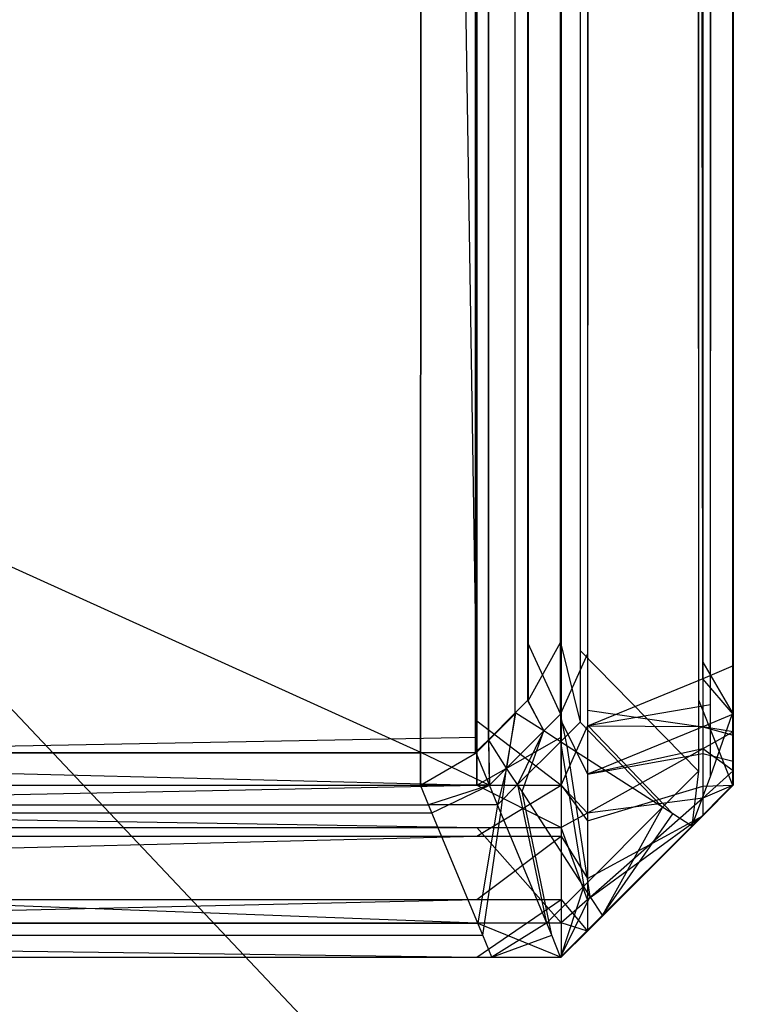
# Model space of a CAD drawing. Extents: x 0 to 1.6, y -0.5 to 0.
# Tile 154 of 186: x 1.59593 to 1.59804, y -0.49814 to -0.49527. Entities that reach past the tile are written whole.
import ezdxf

# ---------------------------------------------------------------- set-up
doc = ezdxf.new("R2010")
doc.units = 0
for name, color, linetype in [('L0_ABDECKPL_0___REPLACEMTFOREMP', 7, 'CONTINUOUS'), ('L13_KORPUS1_2___REPLACEMTFOREMP', 7, 'CONTINUOUS'), ('L15_KORPUS1_0___REPLACEMTFOREMP', 7, 'CONTINUOUS')]:
    doc.layers.add(name, color=color, linetype=linetype)

msp = doc.modelspace()

# ---------------------------------------------------------------- linework, layer by layer
at = {"layer": 'L0_ABDECKPL_0___REPLACEMTFOREMP', "color": 39}
for points, invisible_edges in [([(1.128221, -0.00187, 0.591241), (1.598384, -0.499908, 0.591241), (1.124135, -0.499908, 0.591241), (1.128221, -0.00187, 0.591241)], 13), ([(1.128221, -0.499911, 0.603241), (1.598335, -0.001867, 0.603241), (1.128221, -0.001867, 0.603241), (1.128221, -0.499911, 0.603241)], 13), ([(1.598335, -0.001867, 0.603241), (1.128221, -0.499911, 0.603241), (1.598384, -0.499911, 0.603241), (1.598335, -0.001867, 0.603241)], 10), ([(1.598384, -0.499908, 0.591241), (1.128221, -0.00187, 0.591241), (1.598335, -0.00187, 0.591241), (1.598384, -0.499908, 0.591241)], 10)]:
    msp.add_3dface(points, dxfattribs=dict(at, invisible_edges=invisible_edges))
at = {"layer": 'L13_KORPUS1_2___REPLACEMTFOREMP', "color": 8}
for points, invisible_edges in [([(1.597254, -0.019241, 0.007121), (1.589885, -0.49736, 0.007121), (1.589885, -0.022843, 0.007121), (1.597254, -0.019241, 0.007121)], 13), ([(1.589885, -0.49736, 0.007121), (1.597254, -0.019241, 0.007121), (1.597254, -0.49736, 0.007121), (1.589885, -0.49736, 0.007121)], 14), ([(1.5975, -0.019241, 0.007121), (1.597254, -0.49736, 0.007121), (1.597254, -0.019241, 0.007121), (1.5975, -0.019241, 0.007121)], 13), ([(1.597254, -0.49736, 0.007121), (1.5975, -0.019241, 0.007121), (1.5975, -0.49736, 0.007121), (1.597254, -0.49736, 0.007121)], 14), ([(1.597576, -0.019272, 0.007197), (1.5975, -0.49736, 0.007121), (1.5975, -0.019241, 0.007121), (1.597576, -0.019272, 0.007197)], 13), ([(1.589885, -0.022897, 0.590624), (1.597254, -0.497312, 0.590624), (1.597254, -0.019295, 0.590624), (1.589885, -0.022897, 0.590624)], 14), ([(1.5975, -0.497312, 0.590624), (1.597254, -0.019295, 0.590624), (1.597254, -0.497312, 0.590624), (1.5975, -0.497312, 0.590624)], 13), ([(1.597254, -0.019295, 0.590624), (1.5975, -0.497312, 0.590624), (1.5975, -0.019295, 0.590624), (1.597254, -0.019295, 0.590624)], 14), ([(1.5975, -0.49736, 0.007121), (1.597576, -0.019272, 0.007197), (1.597576, -0.497328, 0.007197), (1.5975, -0.49736, 0.007121)], 14), ([(1.597576, -0.497281, 0.590548), (1.5975, -0.019295, 0.590624), (1.5975, -0.497312, 0.590624), (1.597576, -0.497281, 0.590548)], 13), ([(1.5975, -0.019295, 0.590624), (1.597576, -0.497281, 0.590548), (1.597576, -0.019326, 0.590548), (1.5975, -0.019295, 0.590624)], 14), ([(1.597576, -0.019272, 0.007197), (1.597911, -0.49719, 0.007532), (1.597576, -0.497328, 0.007197), (1.597576, -0.019272, 0.007197)], 13), ([(1.597911, -0.49719, 0.007532), (1.597576, -0.019272, 0.007197), (1.597911, -0.01941, 0.007532), (1.597911, -0.49719, 0.007532)], 14), ([(1.597911, -0.497142, 0.590213), (1.597576, -0.019326, 0.590548), (1.597576, -0.497281, 0.590548), (1.597911, -0.497142, 0.590213)], 13), ([(1.597576, -0.019326, 0.590548), (1.597911, -0.497142, 0.590213), (1.597911, -0.019465, 0.590213), (1.597576, -0.019326, 0.590548)], 14), ([(1.597911, -0.01941, 0.007532), (1.598, -0.497153, 0.007621), (1.597911, -0.49719, 0.007532), (1.597911, -0.01941, 0.007532)], 13), ([(1.598, -0.497153, 0.007621), (1.597911, -0.01941, 0.007532), (1.598, -0.019447, 0.007621), (1.598, -0.497153, 0.007621)], 14), ([(1.598, -0.497105, 0.590124), (1.597911, -0.019465, 0.590213), (1.597911, -0.497142, 0.590213), (1.598, -0.497105, 0.590124)], 13), ([(1.597911, -0.019465, 0.590213), (1.598, -0.497105, 0.590124), (1.598, -0.019502, 0.590124), (1.597911, -0.019465, 0.590213)], 14), ([(1.598, -0.497153, 0.007621), (1.598, -0.019447, 0.007743), (1.598, -0.497153, 0.007743), (1.598, -0.497153, 0.007621)], 13), ([(1.598, -0.019447, 0.007743), (1.598, -0.497153, 0.007621), (1.598, -0.019447, 0.007621), (1.598, -0.019447, 0.007743)], 14), ([(1.598, -0.497105, 0.590002), (1.598, -0.497153, 0.007743), (1.598, -0.019447, 0.007743), (1.598, -0.497105, 0.590002)], 13), ([(1.598, -0.497105, 0.590002), (1.598, -0.019447, 0.007743), (1.598, -0.019502, 0.590002), (1.598, -0.497105, 0.590002)], 10), ([(1.598, -0.497105, 0.590002), (1.598, -0.019502, 0.590124), (1.598, -0.497105, 0.590124), (1.598, -0.497105, 0.590002)], 13), ([(1.598, -0.019502, 0.590124), (1.598, -0.497105, 0.590002), (1.598, -0.019502, 0.590002), (1.598, -0.019502, 0.590124)], 14), ([(1.597254, -0.497312, 0.590624), (1.589885, -0.022897, 0.590624), (1.589885, -0.497312, 0.590624), (1.597254, -0.497312, 0.590624)], 13), ([(1.597911, -0.497142, 0.590213), (1.598, -0.497293, 0.590124), (1.598, -0.497105, 0.590124), (1.597911, -0.497142, 0.590213)], 14), ([(1.598, -0.497242, 0.590002), (1.598, -0.497105, 0.590124), (1.598, -0.497293, 0.590124), (1.598, -0.497242, 0.590002)], 13), ([(1.598, -0.497105, 0.590124), (1.598, -0.497242, 0.590002), (1.598, -0.497105, 0.590002), (1.598, -0.497105, 0.590124)], 14), ([(1.598, -0.497242, 0.590002), (1.598, -0.497242, 0.007743), (1.598, -0.497105, 0.590002), (1.598, -0.497242, 0.590002)], 13), ([(1.598, -0.497105, 0.590002), (1.598, -0.497242, 0.007743), (1.598, -0.497153, 0.007743), (1.598, -0.497105, 0.590002)], 10), ([(1.597576, -0.497281, 0.590548), (1.597911, -0.49733, 0.590213), (1.597911, -0.497142, 0.590213), (1.597576, -0.497281, 0.590548)], 14), ([(1.598, -0.497293, 0.590124), (1.597911, -0.497142, 0.590213), (1.597911, -0.49733, 0.590213), (1.598, -0.497293, 0.590124)], 13), ([(1.598, -0.497293, 0.007621), (1.597911, -0.49719, 0.007532), (1.598, -0.497153, 0.007621), (1.598, -0.497293, 0.007621)], 14), ([(1.598, -0.497153, 0.007621), (1.598, -0.497242, 0.007743), (1.598, -0.497293, 0.007621), (1.598, -0.497153, 0.007621)], 13), ([(1.598, -0.497242, 0.007743), (1.598, -0.497153, 0.007621), (1.598, -0.497153, 0.007743), (1.598, -0.497242, 0.007743)], 14), ([(1.597911, -0.49733, 0.007532), (1.597576, -0.497328, 0.007197), (1.597911, -0.49719, 0.007532), (1.597911, -0.49733, 0.007532)], 14), ([(1.597911, -0.49719, 0.007532), (1.598, -0.497293, 0.007621), (1.597911, -0.49733, 0.007532), (1.597911, -0.49719, 0.007532)], 13), ([(1.598, -0.497293, 0.590124), (1.598, -0.497283, 0.589962), (1.598, -0.497242, 0.590002), (1.598, -0.497293, 0.590124)], 14), ([(1.598, -0.497276, 0.007776), (1.598, -0.497293, 0.007621), (1.598, -0.497242, 0.007743), (1.598, -0.497276, 0.007776)], 14), ([(1.598, -0.497283, 0.589962), (1.598, -0.497276, 0.007776), (1.598, -0.497242, 0.590002), (1.598, -0.497283, 0.589962)], 13), ([(1.598, -0.497242, 0.590002), (1.598, -0.497276, 0.007776), (1.598, -0.497242, 0.007743), (1.598, -0.497242, 0.590002)], 10), ([(1.598, -0.497351, 0.007852), (1.598, -0.497344, 0.007672), (1.598, -0.497276, 0.007776), (1.598, -0.497351, 0.007852)], 14), ([(1.598, -0.497293, 0.007621), (1.598, -0.497276, 0.007776), (1.598, -0.497344, 0.007672), (1.598, -0.497293, 0.007621)], 13), ([(1.598, -0.497333, 0.589912), (1.598, -0.497351, 0.007852), (1.598, -0.497276, 0.007776), (1.598, -0.497333, 0.589912)], 13), ([(1.598, -0.497333, 0.589912), (1.598, -0.497276, 0.007776), (1.598, -0.497283, 0.589962), (1.598, -0.497333, 0.589912)], 10), ([(1.5975, -0.497312, 0.590624), (1.597576, -0.497468, 0.590548), (1.597576, -0.497281, 0.590548), (1.5975, -0.497312, 0.590624)], 14), ([(1.597911, -0.49733, 0.590213), (1.597576, -0.497281, 0.590548), (1.597576, -0.497468, 0.590548), (1.597911, -0.49733, 0.590213)], 13), ([(1.597911, -0.49733, 0.590213), (1.598, -0.497354, 0.590063), (1.598, -0.497293, 0.590124), (1.597911, -0.49733, 0.590213)], 14), ([(1.598, -0.497344, 0.007672), (1.597911, -0.49733, 0.007532), (1.598, -0.497293, 0.007621), (1.598, -0.497344, 0.007672)], 14), ([(1.598, -0.497354, 0.590063), (1.598, -0.497333, 0.589912), (1.598, -0.497283, 0.589962), (1.598, -0.497354, 0.590063)], 14), ([(1.598, -0.497283, 0.589962), (1.598, -0.497293, 0.590124), (1.598, -0.497354, 0.590063), (1.598, -0.497283, 0.589962)], 13), ([(1.597254, -0.4975, 0.590624), (1.589885, -0.497312, 0.590624), (1.589885, -0.4975, 0.590624), (1.597254, -0.4975, 0.590624)], 13), ([(1.589885, -0.497312, 0.590624), (1.597254, -0.4975, 0.590624), (1.597254, -0.497312, 0.590624), (1.589885, -0.497312, 0.590624)], 14), ([(1.5975, -0.4975, 0.590624), (1.597254, -0.497312, 0.590624), (1.597254, -0.4975, 0.590624), (1.5975, -0.4975, 0.590624)], 13), ([(1.597254, -0.497312, 0.590624), (1.5975, -0.4975, 0.590624), (1.5975, -0.497312, 0.590624), (1.597254, -0.497312, 0.590624)], 14), ([(1.597576, -0.497468, 0.590548), (1.5975, -0.497312, 0.590624), (1.5975, -0.4975, 0.590624), (1.597576, -0.497468, 0.590548)], 13), ([(1.597576, -0.497328, 0.007197), (1.5975, -0.4975, 0.007121), (1.5975, -0.49736, 0.007121), (1.597576, -0.497328, 0.007197)], 13), ([(1.5975, -0.4975, 0.007121), (1.597576, -0.497328, 0.007197), (1.597576, -0.497468, 0.007197), (1.5975, -0.4975, 0.007121)], 14), ([(1.597576, -0.497328, 0.007197), (1.597911, -0.49733, 0.007532), (1.597576, -0.497468, 0.007197), (1.597576, -0.497328, 0.007197)], 13), ([(1.597576, -0.497468, 0.590548), (1.597911, -0.497407, 0.590137), (1.597911, -0.49733, 0.590213), (1.597576, -0.497468, 0.590548)], 14), ([(1.597911, -0.497394, 0.007596), (1.597576, -0.497468, 0.007197), (1.597911, -0.49733, 0.007532), (1.597911, -0.497394, 0.007596)], 14), ([(1.598, -0.497354, 0.590063), (1.597911, -0.49733, 0.590213), (1.597911, -0.497407, 0.590137), (1.598, -0.497354, 0.590063)], 13), ([(1.597911, -0.49733, 0.007532), (1.598, -0.497344, 0.007672), (1.597911, -0.497394, 0.007596), (1.597911, -0.49733, 0.007532)], 13), ([(1.598, -0.497333, 0.589912), (1.598, -0.497354, 0.590063), (1.598, -0.49743, 0.589986), (1.598, -0.497333, 0.589912)], 13), ([(1.598, -0.49743, 0.589986), (1.598, -0.497378, 0.589866), (1.598, -0.497333, 0.589912), (1.598, -0.49743, 0.589986)], 14), ([(1.598, -0.497378, 0.589682), (1.598, -0.497333, 0.589912), (1.598, -0.497378, 0.589866), (1.598, -0.497378, 0.589682)], 13), ([(1.598, -0.497333, 0.589912), (1.598, -0.497378, 0.589682), (1.598, -0.497378, 0.008047), (1.598, -0.497333, 0.589912)], 10), ([(1.598, -0.497333, 0.589912), (1.598, -0.497378, 0.008047), (1.598, -0.497378, 0.007879), (1.598, -0.497333, 0.589912)], 13), ([(1.598, -0.497333, 0.589912), (1.598, -0.497378, 0.007879), (1.598, -0.497351, 0.007852), (1.598, -0.497333, 0.589912)], 10), ([(1.597254, -0.49736, 0.007121), (1.589885, -0.4975, 0.007121), (1.589885, -0.49736, 0.007121), (1.597254, -0.49736, 0.007121)], 13), ([(1.589885, -0.4975, 0.007121), (1.597254, -0.49736, 0.007121), (1.597254, -0.4975, 0.007121), (1.589885, -0.4975, 0.007121)], 14), ([(1.5975, -0.49736, 0.007121), (1.597254, -0.4975, 0.007121), (1.597254, -0.49736, 0.007121), (1.5975, -0.49736, 0.007121)], 13), ([(1.597254, -0.4975, 0.007121), (1.5975, -0.49736, 0.007121), (1.5975, -0.4975, 0.007121), (1.597254, -0.4975, 0.007121)], 14), ([(1.598, -0.497458, 0.007787), (1.597911, -0.497394, 0.007596), (1.598, -0.497344, 0.007672), (1.598, -0.497458, 0.007787)], 14), ([(1.597911, -0.497407, 0.590137), (1.598, -0.49743, 0.589986), (1.598, -0.497354, 0.590063), (1.597911, -0.497407, 0.590137)], 14), ([(1.598, -0.497344, 0.007672), (1.598, -0.497351, 0.007852), (1.598, -0.497458, 0.007787), (1.598, -0.497344, 0.007672)], 13), ([(1.598, -0.497378, 0.007879), (1.598, -0.497458, 0.007787), (1.598, -0.497351, 0.007852), (1.598, -0.497378, 0.007879)], 14), ([(1.598, -0.497458, 0.007787), (1.598, -0.497378, 0.007879), (1.598, -0.4975, 0.007828), (1.598, -0.497458, 0.007787)], 13), ([(1.598, -0.4975, 0.008047), (1.598, -0.497378, 0.589682), (1.598, -0.4975, 0.589682), (1.598, -0.4975, 0.008047)], 13), ([(1.598, -0.497378, 0.589682), (1.598, -0.4975, 0.008047), (1.598, -0.497378, 0.008047), (1.598, -0.497378, 0.589682)], 14), ([(1.598, -0.4975, 0.007828), (1.598, -0.497378, 0.008047), (1.598, -0.4975, 0.008047), (1.598, -0.4975, 0.007828)], 13), ([(1.598, -0.497378, 0.008047), (1.598, -0.4975, 0.007828), (1.598, -0.497378, 0.007879), (1.598, -0.497378, 0.008047)], 14), ([(1.598, -0.497378, 0.589866), (1.598, -0.49743, 0.589986), (1.598, -0.4975, 0.589917), (1.598, -0.497378, 0.589866)], 13), ([(1.598, -0.4975, 0.589682), (1.598, -0.497378, 0.589866), (1.598, -0.4975, 0.589917), (1.598, -0.4975, 0.589682)], 13), ([(1.598, -0.497378, 0.589866), (1.598, -0.4975, 0.589682), (1.598, -0.497378, 0.589682), (1.598, -0.497378, 0.589866)], 14), ([(1.597911, -0.497537, 0.007739), (1.597576, -0.497581, 0.00731), (1.597911, -0.497394, 0.007596), (1.597911, -0.497537, 0.007739)], 14), ([(1.597576, -0.497468, 0.007197), (1.597911, -0.497394, 0.007596), (1.597576, -0.497581, 0.00731), (1.597576, -0.497468, 0.007197)], 13), ([(1.597576, -0.497603, 0.590413), (1.597911, -0.497502, 0.590041), (1.597911, -0.497407, 0.590137), (1.597576, -0.497603, 0.590413)], 14), ([(1.597911, -0.497407, 0.590137), (1.597576, -0.497468, 0.590548), (1.597576, -0.497603, 0.590413), (1.597911, -0.497407, 0.590137)], 13), ([(1.597911, -0.497394, 0.007596), (1.598, -0.497458, 0.007787), (1.597911, -0.497537, 0.007739), (1.597911, -0.497394, 0.007596)], 13), ([(1.598, -0.49743, 0.589986), (1.597911, -0.497407, 0.590137), (1.597911, -0.497502, 0.590041), (1.598, -0.49743, 0.589986)], 13), ([(1.597911, -0.497502, 0.590041), (1.598, -0.4975, 0.589917), (1.598, -0.49743, 0.589986), (1.597911, -0.497502, 0.590041)], 14), ([(1.5975, -0.4975, 0.590624), (1.597576, -0.497603, 0.590413), (1.597576, -0.497468, 0.590548), (1.5975, -0.4975, 0.590624)], 14), ([(1.597576, -0.497581, 0.00731), (1.5975, -0.4975, 0.007121), (1.597576, -0.497468, 0.007197), (1.597576, -0.497581, 0.00731)], 14), ([(1.598, -0.4975, 0.007828), (1.597911, -0.497537, 0.007739), (1.598, -0.497458, 0.007787), (1.598, -0.4975, 0.007828)], 14), ([(1.597254, -0.497623, 0.007244), (1.589885, -0.4975, 0.007121), (1.597254, -0.4975, 0.007121), (1.597254, -0.497623, 0.007244)], 13), ([(1.589885, -0.4975, 0.007121), (1.597254, -0.497623, 0.007244), (1.589885, -0.497623, 0.007244), (1.589885, -0.4975, 0.007121)], 14), ([(1.597254, -0.4975, 0.590624), (1.589885, -0.497648, 0.590476), (1.597254, -0.497648, 0.590476), (1.597254, -0.4975, 0.590624)], 13), ([(1.589885, -0.497648, 0.590476), (1.597254, -0.4975, 0.590624), (1.589885, -0.4975, 0.590624), (1.589885, -0.497648, 0.590476)], 14), ([(1.5975, -0.497623, 0.007244), (1.597254, -0.4975, 0.007121), (1.5975, -0.4975, 0.007121), (1.5975, -0.497623, 0.007244)], 13), ([(1.597254, -0.4975, 0.007121), (1.5975, -0.497623, 0.007244), (1.597254, -0.497623, 0.007244), (1.597254, -0.4975, 0.007121)], 14), ([(1.5975, -0.4975, 0.590624), (1.597254, -0.497648, 0.590476), (1.5975, -0.497648, 0.590476), (1.5975, -0.4975, 0.590624)], 13), ([(1.597254, -0.497648, 0.590476), (1.5975, -0.4975, 0.590624), (1.597254, -0.4975, 0.590624), (1.597254, -0.497648, 0.590476)], 14), ([(1.597576, -0.497603, 0.590413), (1.5975, -0.4975, 0.590624), (1.5975, -0.497648, 0.590476), (1.597576, -0.497603, 0.590413)], 13), ([(1.5975, -0.4975, 0.007121), (1.597576, -0.497581, 0.00731), (1.5975, -0.497623, 0.007244), (1.5975, -0.4975, 0.007121)], 13), ([(1.597911, -0.497502, 0.590041), (1.597576, -0.497603, 0.590413), (1.597576, -0.497771, 0.590245), (1.597911, -0.497502, 0.590041)], 13), ([(1.597576, -0.497771, 0.590245), (1.597911, -0.497589, 0.589954), (1.597911, -0.497502, 0.590041), (1.597576, -0.497771, 0.590245)], 14), ([(1.597911, -0.497537, 0.007739), (1.598, -0.4975, 0.007828), (1.597911, -0.497589, 0.007791), (1.597911, -0.497537, 0.007739)], 13), ([(1.598, -0.4975, 0.589917), (1.597911, -0.497502, 0.590041), (1.597911, -0.497589, 0.589954), (1.598, -0.4975, 0.589917)], 13), ([(1.597911, -0.497589, 0.007791), (1.598, -0.4975, 0.008047), (1.597911, -0.497589, 0.00801), (1.597911, -0.497589, 0.007791)], 13), ([(1.598, -0.4975, 0.008047), (1.597911, -0.497589, 0.007791), (1.598, -0.4975, 0.007828), (1.598, -0.4975, 0.008047)], 14), ([(1.597911, -0.497589, 0.00801), (1.598, -0.4975, 0.589682), (1.597911, -0.497589, 0.589719), (1.597911, -0.497589, 0.00801)], 13), ([(1.598, -0.4975, 0.589682), (1.597911, -0.497589, 0.00801), (1.598, -0.4975, 0.008047), (1.598, -0.4975, 0.589682)], 14), ([(1.597911, -0.497589, 0.589719), (1.598, -0.4975, 0.589917), (1.597911, -0.497589, 0.589954), (1.597911, -0.497589, 0.589719)], 13), ([(1.598, -0.4975, 0.589917), (1.597911, -0.497589, 0.589719), (1.598, -0.4975, 0.589682), (1.598, -0.4975, 0.589917)], 14), ([(1.597576, -0.497581, 0.00731), (1.597911, -0.497537, 0.007739), (1.597576, -0.497833, 0.007562), (1.597576, -0.497581, 0.00731)], 13), ([(1.597911, -0.497589, 0.007791), (1.597576, -0.497833, 0.007562), (1.597911, -0.497537, 0.007739), (1.597911, -0.497589, 0.007791)], 14), ([(1.597576, -0.497833, 0.007562), (1.5975, -0.497623, 0.007244), (1.597576, -0.497581, 0.00731), (1.597576, -0.497833, 0.007562)], 14), ([(1.597576, -0.497833, 0.007562), (1.597911, -0.497589, 0.007791), (1.597576, -0.497924, 0.007653), (1.597576, -0.497833, 0.007562)], 13), ([(1.597911, -0.497589, 0.589954), (1.597576, -0.497771, 0.590245), (1.597576, -0.497924, 0.590092), (1.597911, -0.497589, 0.589954)], 13), ([(1.597911, -0.497589, 0.589954), (1.597576, -0.497924, 0.589858), (1.597911, -0.497589, 0.589719), (1.597911, -0.497589, 0.589954)], 13), ([(1.597576, -0.497924, 0.589858), (1.597911, -0.497589, 0.589954), (1.597576, -0.497924, 0.590092), (1.597576, -0.497924, 0.589858)], 14), ([(1.597911, -0.497589, 0.00801), (1.597576, -0.497924, 0.589858), (1.597576, -0.497924, 0.007872), (1.597911, -0.497589, 0.00801)], 13), ([(1.597576, -0.497924, 0.589858), (1.597911, -0.497589, 0.00801), (1.597911, -0.497589, 0.589719), (1.597576, -0.497924, 0.589858)], 14), ([(1.597911, -0.497589, 0.007791), (1.597576, -0.497924, 0.007872), (1.597576, -0.497924, 0.007653), (1.597911, -0.497589, 0.007791)], 13), ([(1.597576, -0.497924, 0.007872), (1.597911, -0.497589, 0.007791), (1.597911, -0.497589, 0.00801), (1.597576, -0.497924, 0.007872)], 14), ([(1.5975, -0.497648, 0.590476), (1.597576, -0.497771, 0.590245), (1.597576, -0.497603, 0.590413), (1.5975, -0.497648, 0.590476)], 14), ([(1.597254, -0.4979, 0.007521), (1.589885, -0.497623, 0.007244), (1.597254, -0.497623, 0.007244), (1.597254, -0.4979, 0.007521)], 13), ([(1.589885, -0.497623, 0.007244), (1.597254, -0.4979, 0.007521), (1.589885, -0.4979, 0.007521), (1.589885, -0.497623, 0.007244)], 14), ([(1.597254, -0.497648, 0.590476), (1.589885, -0.497832, 0.590292), (1.597254, -0.497832, 0.590292), (1.597254, -0.497648, 0.590476)], 13), ([(1.589885, -0.497832, 0.590292), (1.597254, -0.497648, 0.590476), (1.589885, -0.497648, 0.590476), (1.589885, -0.497832, 0.590292)], 14), ([(1.5975, -0.4979, 0.007521), (1.597254, -0.497623, 0.007244), (1.5975, -0.497623, 0.007244), (1.5975, -0.4979, 0.007521)], 13), ([(1.597254, -0.497623, 0.007244), (1.5975, -0.4979, 0.007521), (1.597254, -0.4979, 0.007521), (1.597254, -0.497623, 0.007244)], 14), ([(1.5975, -0.497648, 0.590476), (1.597254, -0.497832, 0.590292), (1.5975, -0.497832, 0.590292), (1.5975, -0.497648, 0.590476)], 13), ([(1.597254, -0.497832, 0.590292), (1.5975, -0.497648, 0.590476), (1.597254, -0.497648, 0.590476), (1.597254, -0.497832, 0.590292)], 14), ([(1.5975, -0.497623, 0.007244), (1.597576, -0.497833, 0.007562), (1.5975, -0.4979, 0.007521), (1.5975, -0.497623, 0.007244)], 13), ([(1.597576, -0.497771, 0.590245), (1.5975, -0.497648, 0.590476), (1.5975, -0.497832, 0.590292), (1.597576, -0.497771, 0.590245)], 13), ([(1.5975, -0.497832, 0.590292), (1.597576, -0.497924, 0.590092), (1.597576, -0.497771, 0.590245), (1.5975, -0.497832, 0.590292)], 14), ([(1.597254, -0.497832, 0.590292), (1.589885, -0.498, 0.590124), (1.597254, -0.498, 0.590124), (1.597254, -0.497832, 0.590292)], 13), ([(1.589885, -0.498, 0.590124), (1.597254, -0.497832, 0.590292), (1.589885, -0.497832, 0.590292), (1.589885, -0.498, 0.590124)], 14), ([(1.5975, -0.497832, 0.590292), (1.597254, -0.498, 0.590124), (1.5975, -0.498, 0.590124), (1.5975, -0.497832, 0.590292)], 13), ([(1.597254, -0.498, 0.590124), (1.5975, -0.497832, 0.590292), (1.597254, -0.497832, 0.590292), (1.597254, -0.498, 0.590124)], 14), ([(1.597576, -0.497924, 0.590092), (1.5975, -0.497832, 0.590292), (1.5975, -0.498, 0.590124), (1.597576, -0.497924, 0.590092)], 13), ([(1.597576, -0.497924, 0.007653), (1.5975, -0.4979, 0.007521), (1.597576, -0.497833, 0.007562), (1.597576, -0.497924, 0.007653)], 14), ([(1.597254, -0.498, 0.007621), (1.589885, -0.4979, 0.007521), (1.597254, -0.4979, 0.007521), (1.597254, -0.498, 0.007621)], 13), ([(1.589885, -0.4979, 0.007521), (1.597254, -0.498, 0.007621), (1.589885, -0.498, 0.007621), (1.589885, -0.4979, 0.007521)], 14), ([(1.5975, -0.498, 0.007621), (1.597254, -0.4979, 0.007521), (1.5975, -0.4979, 0.007521), (1.5975, -0.498, 0.007621)], 13), ([(1.597254, -0.4979, 0.007521), (1.5975, -0.498, 0.007621), (1.597254, -0.498, 0.007621), (1.597254, -0.4979, 0.007521)], 14), ([(1.5975, -0.4979, 0.007521), (1.597576, -0.497924, 0.007653), (1.5975, -0.498, 0.007621), (1.5975, -0.4979, 0.007521)], 13), ([(1.597576, -0.497924, 0.007653), (1.5975, -0.498, 0.00784), (1.5975, -0.498, 0.007621), (1.597576, -0.497924, 0.007653)], 13), ([(1.5975, -0.498, 0.00784), (1.597576, -0.497924, 0.007653), (1.597576, -0.497924, 0.007872), (1.5975, -0.498, 0.00784)], 14), ([(1.597576, -0.497924, 0.007872), (1.5975, -0.498, 0.589889), (1.5975, -0.498, 0.00784), (1.597576, -0.497924, 0.007872)], 13), ([(1.5975, -0.498, 0.589889), (1.597576, -0.497924, 0.007872), (1.597576, -0.497924, 0.589858), (1.5975, -0.498, 0.589889)], 14), ([(1.597576, -0.497924, 0.590092), (1.5975, -0.498, 0.589889), (1.597576, -0.497924, 0.589858), (1.597576, -0.497924, 0.590092)], 13), ([(1.5975, -0.498, 0.589889), (1.597576, -0.497924, 0.590092), (1.5975, -0.498, 0.590124), (1.5975, -0.498, 0.589889)], 14), ([(1.597254, -0.498, 0.590124), (1.589885, -0.498, 0.589889), (1.597254, -0.498, 0.589889), (1.597254, -0.498, 0.590124)], 13), ([(1.589885, -0.498, 0.589889), (1.597254, -0.498, 0.590124), (1.589885, -0.498, 0.590124), (1.589885, -0.498, 0.589889)], 14), ([(1.597254, -0.498, 0.589889), (1.589885, -0.498, 0.00784), (1.597254, -0.498, 0.00784), (1.597254, -0.498, 0.589889)], 13), ([(1.589885, -0.498, 0.00784), (1.597254, -0.498, 0.589889), (1.589885, -0.498, 0.589889), (1.589885, -0.498, 0.00784)], 14), ([(1.597254, -0.498, 0.00784), (1.589885, -0.498, 0.007621), (1.597254, -0.498, 0.007621), (1.597254, -0.498, 0.00784)], 13), ([(1.589885, -0.498, 0.007621), (1.597254, -0.498, 0.00784), (1.589885, -0.498, 0.00784), (1.589885, -0.498, 0.007621)], 14), ([(1.5975, -0.498, 0.00784), (1.597254, -0.498, 0.007621), (1.5975, -0.498, 0.007621), (1.5975, -0.498, 0.00784)], 13), ([(1.597254, -0.498, 0.007621), (1.5975, -0.498, 0.00784), (1.597254, -0.498, 0.00784), (1.597254, -0.498, 0.007621)], 14), ([(1.5975, -0.498, 0.589889), (1.597254, -0.498, 0.00784), (1.5975, -0.498, 0.00784), (1.5975, -0.498, 0.589889)], 13), ([(1.597254, -0.498, 0.00784), (1.5975, -0.498, 0.589889), (1.597254, -0.498, 0.589889), (1.597254, -0.498, 0.00784)], 14), ([(1.5975, -0.498, 0.590124), (1.597254, -0.498, 0.589889), (1.5975, -0.498, 0.589889), (1.5975, -0.498, 0.590124)], 13), ([(1.597254, -0.498, 0.589889), (1.5975, -0.498, 0.590124), (1.597254, -0.498, 0.590124), (1.597254, -0.498, 0.589889)], 14)]:
    msp.add_3dface(points, dxfattribs=dict(at, invisible_edges=invisible_edges))
at = {"layer": 'L15_KORPUS1_0___REPLACEMTFOREMP', "color": 8}
for points, invisible_edges in [([(1.597088, -0.000594), (0.5, -0.497406), (0.5, -0.000594), (1.597088, -0.000594)], 13), ([(0.5, -0.497406), (1.597088, -0.000594), (1.597091, -0.497406), (0.5, -0.497406)], 10), ([(1.597091, -0.497404, 0.00769), (0.5, -0.000596, 0.00769), (0.5, -0.497404, 0.00769), (1.597091, -0.497404, 0.00769)], 13), ([(0.5, -0.000596, 0.00769), (1.597091, -0.497404, 0.00769), (1.597088, -0.000596, 0.00769), (0.5, -0.000596, 0.00769)], 10), ([(1.597091, -0.497406), (1.597088, -0.000594), (1.597252, -0.000594), (1.597091, -0.497406)], 13), ([(1.597088, -0.000596, 0.00769), (1.597091, -0.497404, 0.00769), (1.597251, -0.000596, 0.00769), (1.597088, -0.000596, 0.00769)], 13), ([(1.597091, -0.497406), (1.597252, -0.000594), (1.597252, -0.497406), (1.597091, -0.497406)], 10), ([(1.597251, -0.000596, 0.00769), (1.597091, -0.497404, 0.00769), (1.597251, -0.497404, 0.00769), (1.597251, -0.000596, 0.00769)], 10), ([(1.597251, -0.000596, 0.00769), (1.597251, -0.497404, 0.00769), (1.597288, -0.497368, 0.00769), (1.597251, -0.000596, 0.00769)], 13), ([(1.597251, -0.000596, 0.00769), (1.597288, -0.497368, 0.00769), (1.597284, -0.000629, 0.00769), (1.597251, -0.000596, 0.00769)], 10), ([(1.597252, -0.497406), (1.597252, -0.000594), (1.597285, -0.000628), (1.597252, -0.497406)], 13), ([(1.597252, -0.497406), (1.597285, -0.000628), (1.597289, -0.497369), (1.597252, -0.497406)], 10), ([(1.597284, -0.000629, 0.00769), (1.597288, -0.497368, 0.00769), (1.597372, -0.000716, 0.00769), (1.597284, -0.000629, 0.00769)], 13), ([(1.597289, -0.497369), (1.597285, -0.000628), (1.597373, -0.000715), (1.597289, -0.497369)], 13), ([(1.597899, -0.000727, 0.007289), (1.597998, -0.497291, 0.00719), (1.597998, -0.000686, 0.00719), (1.597899, -0.000727, 0.007289)], 14), ([(1.597998, -0.000686, 0.0005), (1.597934, -0.497265, 0.000436), (1.597934, -0.000713, 0.000436), (1.597998, -0.000686, 0.0005)], 13), ([(1.597934, -0.497265, 0.000436), (1.597998, -0.000686, 0.0005), (1.597998, -0.497291, 0.0005), (1.597934, -0.497265, 0.000436)], 14), ([(1.597998, -0.497291, 0.000565), (1.597998, -0.000686, 0.007018), (1.597998, -0.497291, 0.007018), (1.597998, -0.497291, 0.000565)], 13), ([(1.597998, -0.000686, 0.007018), (1.597998, -0.497291, 0.000565), (1.597998, -0.000686, 0.000565), (1.597998, -0.000686, 0.007018)], 14), ([(1.597998, -0.497291, 0.007018), (1.597998, -0.000686, 0.00719), (1.597998, -0.497291, 0.00719), (1.597998, -0.497291, 0.007018)], 13), ([(1.597998, -0.000686, 0.00719), (1.597998, -0.497291, 0.007018), (1.597998, -0.000686, 0.007018), (1.597998, -0.000686, 0.00719)], 14), ([(1.597998, -0.497291, 0.0005), (1.597998, -0.000686, 0.000565), (1.597998, -0.497291, 0.000565), (1.597998, -0.497291, 0.0005)], 13), ([(1.597998, -0.000686, 0.000565), (1.597998, -0.497291, 0.0005), (1.597998, -0.000686, 0.0005), (1.597998, -0.000686, 0.000565)], 14), ([(1.597289, -0.497369), (1.597373, -0.000715), (1.597368, -0.49729), (1.597289, -0.497369)], 10), ([(1.597368, -0.49729), (1.597373, -0.000715), (1.597404, -0.497254), (1.597368, -0.49729)], 15), ([(1.597404, -0.497254), (1.597373, -0.000715), (1.597404, -0.000746), (1.597404, -0.497254)], 15), ([(1.597934, -0.000713, 0.000436), (1.597577, -0.497117, 0.000079), (1.597577, -0.00086, 0.000079), (1.597934, -0.000713, 0.000436)], 13), ([(1.597577, -0.497117, 0.000079), (1.597934, -0.000713, 0.000436), (1.597934, -0.497265, 0.000436), (1.597577, -0.497117, 0.000079)], 14), ([(1.597372, -0.000716, 0.00769), (1.597288, -0.497368, 0.00769), (1.597366, -0.497289, 0.00769), (1.597372, -0.000716, 0.00769)], 10), ([(1.597372, -0.000716, 0.00769), (1.597366, -0.497289, 0.00769), (1.597402, -0.497253, 0.00769), (1.597372, -0.000716, 0.00769)], 15), ([(1.597372, -0.000716, 0.00769), (1.597402, -0.497253, 0.00769), (1.597402, -0.000747, 0.00769), (1.597372, -0.000716, 0.00769)], 15), ([(1.597555, -0.00087, 0.007633), (1.597899, -0.497251, 0.007289), (1.597899, -0.000727, 0.007289), (1.597555, -0.00087, 0.007633)], 14), ([(1.597998, -0.497291, 0.00719), (1.597899, -0.000727, 0.007289), (1.597899, -0.497251, 0.007289), (1.597998, -0.497291, 0.00719)], 13), ([(1.597402, -0.000747, 0.00769), (1.597402, -0.497253, 0.00769), (1.597402, -0.497085, 0.00769), (1.597402, -0.000747, 0.00769)], 15), ([(1.597402, -0.000747, 0.00769), (1.597402, -0.497085, 0.00769), (1.597402, -0.000893, 0.00769), (1.597402, -0.000747, 0.00769)], 10), ([(1.597404, -0.497254), (1.597404, -0.000746), (1.597404, -0.000893), (1.597404, -0.497254)], 15), ([(1.597577, -0.00086, 0.000079), (1.597498, -0.497085), (1.597498, -0.000893), (1.597577, -0.00086, 0.000079)], 13), ([(1.597498, -0.497085), (1.597577, -0.00086, 0.000079), (1.597577, -0.497117, 0.000079), (1.597498, -0.497085)], 14), ([(1.597498, -0.000893, 0.00769), (1.597555, -0.497108, 0.007633), (1.597555, -0.00087, 0.007633), (1.597498, -0.000893, 0.00769)], 14), ([(1.597899, -0.497251, 0.007289), (1.597555, -0.00087, 0.007633), (1.597555, -0.497108, 0.007633), (1.597899, -0.497251, 0.007289)], 13), ([(1.597498, -0.497085, 0.00769), (1.597402, -0.000893, 0.00769), (1.597402, -0.497085, 0.00769), (1.597498, -0.497085, 0.00769)], 13), ([(1.597402, -0.000893, 0.00769), (1.597498, -0.497085, 0.00769), (1.597498, -0.000893, 0.00769), (1.597402, -0.000893, 0.00769)], 14), ([(1.597498, -0.000893), (1.597404, -0.497085), (1.597404, -0.000893), (1.597498, -0.000893)], 13), ([(1.597404, -0.497085), (1.597498, -0.000893), (1.597498, -0.497085), (1.597404, -0.497085)], 14), ([(1.597404, -0.497254), (1.597404, -0.000893), (1.597404, -0.497085), (1.597404, -0.497254)], 9), ([(1.597555, -0.497108, 0.007633), (1.597498, -0.000893, 0.00769), (1.597498, -0.497085, 0.00769), (1.597555, -0.497108, 0.007633)], 13), ([(1.597498, -0.497293, 0.00769), (1.597402, -0.497085, 0.00769), (1.597402, -0.497253, 0.00769), (1.597498, -0.497293, 0.00769)], 13), ([(1.597402, -0.497085, 0.00769), (1.597498, -0.497293, 0.00769), (1.597498, -0.497085, 0.00769), (1.597402, -0.497085, 0.00769)], 14), ([(1.597498, -0.497085), (1.597404, -0.497254), (1.597404, -0.497085), (1.597498, -0.497085)], 13), ([(1.597404, -0.497254), (1.597498, -0.497085), (1.597498, -0.497293), (1.597404, -0.497254)], 14), ([(1.597577, -0.497117, 0.000079), (1.597498, -0.497293), (1.597498, -0.497085), (1.597577, -0.497117, 0.000079)], 13), ([(1.597555, -0.497316, 0.007633), (1.597498, -0.497085, 0.00769), (1.597498, -0.497293, 0.00769), (1.597555, -0.497316, 0.007633)], 13), ([(1.597498, -0.497085, 0.00769), (1.597555, -0.497316, 0.007633), (1.597555, -0.497108, 0.007633), (1.597498, -0.497085, 0.00769)], 14), ([(1.597498, -0.497293), (1.597577, -0.497117, 0.000079), (1.597577, -0.497326, 0.000079), (1.597498, -0.497293)], 14), ([(1.597899, -0.497459, 0.007289), (1.597555, -0.497108, 0.007633), (1.597555, -0.497316, 0.007633), (1.597899, -0.497459, 0.007289)], 13), ([(1.597555, -0.497108, 0.007633), (1.597899, -0.497459, 0.007289), (1.597899, -0.497251, 0.007289), (1.597555, -0.497108, 0.007633)], 14), ([(1.597934, -0.497265, 0.000436), (1.597577, -0.497326, 0.000079), (1.597577, -0.497117, 0.000079), (1.597934, -0.497265, 0.000436)], 13), ([(1.597449, -0.497342, 0.00769), (1.597402, -0.497253, 0.00769), (1.597366, -0.497289, 0.00769), (1.597449, -0.497342, 0.00769)], 13), ([(1.597404, -0.497254), (1.597449, -0.497342), (1.597368, -0.49729), (1.597404, -0.497254)], 13), ([(1.597402, -0.497253, 0.00769), (1.597449, -0.497342, 0.00769), (1.597498, -0.497293, 0.00769), (1.597402, -0.497253, 0.00769)], 14), ([(1.597449, -0.497342), (1.597404, -0.497254), (1.597498, -0.497293), (1.597449, -0.497342)], 14), ([(1.597577, -0.497326, 0.000079), (1.597934, -0.497265, 0.000436), (1.597934, -0.497474, 0.000436), (1.597577, -0.497326, 0.000079)], 14), ([(1.597998, -0.4975, 0.00719), (1.597899, -0.497251, 0.007289), (1.597899, -0.497459, 0.007289), (1.597998, -0.4975, 0.00719)], 13), ([(1.597899, -0.497251, 0.007289), (1.597998, -0.4975, 0.00719), (1.597998, -0.497291, 0.00719), (1.597899, -0.497251, 0.007289)], 14), ([(1.597998, -0.497291, 0.0005), (1.597934, -0.497474, 0.000436), (1.597934, -0.497265, 0.000436), (1.597998, -0.497291, 0.0005)], 13), ([(1.597341, -0.49745, 0.00769), (1.597366, -0.497289, 0.00769), (1.597288, -0.497368, 0.00769), (1.597341, -0.49745, 0.00769)], 13), ([(1.597368, -0.49729), (1.597341, -0.49745), (1.597289, -0.497369), (1.597368, -0.49729)], 13), ([(1.597366, -0.497289, 0.00769), (1.597341, -0.49745, 0.00769), (1.597449, -0.497342, 0.00769), (1.597366, -0.497289, 0.00769)], 14), ([(1.597341, -0.49745), (1.597368, -0.49729), (1.597449, -0.497342), (1.597341, -0.49745)], 14), ([(1.597498, -0.497293), (1.597517, -0.497386, 0.000079), (1.597449, -0.497342), (1.597498, -0.497293)], 13), ([(1.597498, -0.497374, 0.007633), (1.597498, -0.497293, 0.00769), (1.597449, -0.497342, 0.00769), (1.597498, -0.497374, 0.007633)], 13), ([(1.597517, -0.497386, 0.000079), (1.597498, -0.497293), (1.597577, -0.497326, 0.000079), (1.597517, -0.497386, 0.000079)], 14), ([(1.597498, -0.497293, 0.00769), (1.597498, -0.497374, 0.007633), (1.597555, -0.497316, 0.007633), (1.597498, -0.497293, 0.00769)], 14), ([(1.597934, -0.497474, 0.000436), (1.597998, -0.497291, 0.0005), (1.597998, -0.4975, 0.0005), (1.597934, -0.497474, 0.000436)], 14), ([(1.597998, -0.4975, 0.000565), (1.597998, -0.497291, 0.007018), (1.597998, -0.4975, 0.007018), (1.597998, -0.4975, 0.000565)], 13), ([(1.597998, -0.497291, 0.007018), (1.597998, -0.4975, 0.000565), (1.597998, -0.497291, 0.000565), (1.597998, -0.497291, 0.007018)], 14), ([(1.597998, -0.4975, 0.007018), (1.597998, -0.497291, 0.00719), (1.597998, -0.4975, 0.00719), (1.597998, -0.4975, 0.007018)], 13), ([(1.597998, -0.497291, 0.00719), (1.597998, -0.4975, 0.007018), (1.597998, -0.497291, 0.007018), (1.597998, -0.497291, 0.00719)], 14), ([(1.597998, -0.4975, 0.0005), (1.597998, -0.497291, 0.000565), (1.597998, -0.4975, 0.000565), (1.597998, -0.4975, 0.0005)], 13), ([(1.597998, -0.497291, 0.000565), (1.597998, -0.4975, 0.0005), (1.597998, -0.497291, 0.0005), (1.597998, -0.497291, 0.000565)], 14), ([(1.597794, -0.497564, 0.007289), (1.597555, -0.497316, 0.007633), (1.597498, -0.497374, 0.007633), (1.597794, -0.497564, 0.007289)], 13), ([(1.597577, -0.497326, 0.000079), (1.597824, -0.497583, 0.000436), (1.597517, -0.497386, 0.000079), (1.597577, -0.497326, 0.000079)], 13), ([(1.597555, -0.497316, 0.007633), (1.597794, -0.497564, 0.007289), (1.597899, -0.497459, 0.007289), (1.597555, -0.497316, 0.007633)], 14), ([(1.597824, -0.497583, 0.000436), (1.597577, -0.497326, 0.000079), (1.597934, -0.497474, 0.000436), (1.597824, -0.497583, 0.000436)], 14), ([(1.597373, -0.497498, 0.007633), (1.597449, -0.497342, 0.00769), (1.597341, -0.49745, 0.00769), (1.597373, -0.497498, 0.007633)], 13), ([(1.597449, -0.497342), (1.597386, -0.497518, 0.000079), (1.597341, -0.49745), (1.597449, -0.497342)], 13), ([(1.597449, -0.497342, 0.00769), (1.597373, -0.497498, 0.007633), (1.597498, -0.497374, 0.007633), (1.597449, -0.497342, 0.00769)], 14), ([(1.597386, -0.497518, 0.000079), (1.597449, -0.497342), (1.597517, -0.497386, 0.000079), (1.597386, -0.497518, 0.000079)], 14), ([(1.597291, -0.4975, 0.00769), (1.597288, -0.497368, 0.00769), (1.597251, -0.497404, 0.00769), (1.597291, -0.4975, 0.00769)], 13), ([(1.597289, -0.497369), (1.597291, -0.4975), (1.597252, -0.497406), (1.597289, -0.497369)], 13), ([(1.597288, -0.497368, 0.00769), (1.597291, -0.4975, 0.00769), (1.597341, -0.49745, 0.00769), (1.597288, -0.497368, 0.00769)], 14), ([(1.597291, -0.4975), (1.597289, -0.497369), (1.597341, -0.49745), (1.597291, -0.4975)], 14), ([(1.597565, -0.497793, 0.007289), (1.597498, -0.497374, 0.007633), (1.597373, -0.497498, 0.007633), (1.597565, -0.497793, 0.007289)], 13), ([(1.597517, -0.497386, 0.000079), (1.597584, -0.497823, 0.000436), (1.597386, -0.497518, 0.000079), (1.597517, -0.497386, 0.000079)], 13), ([(1.597498, -0.497374, 0.007633), (1.597565, -0.497793, 0.007289), (1.597794, -0.497564, 0.007289), (1.597498, -0.497374, 0.007633)], 14), ([(1.597584, -0.497823, 0.000436), (1.597517, -0.497386, 0.000079), (1.597824, -0.497583, 0.000436), (1.597584, -0.497823, 0.000436)], 14), ([(1.597091, -0.4975, 0.00769), (0.5, -0.497404, 0.00769), (0.5, -0.4975, 0.00769), (1.597091, -0.4975, 0.00769)], 13), ([(0.5, -0.497404, 0.00769), (1.597091, -0.4975, 0.00769), (1.597091, -0.497404, 0.00769), (0.5, -0.497404, 0.00769)], 14), ([(1.597091, -0.497406), (0.5, -0.4975), (0.5, -0.497406), (1.597091, -0.497406)], 13), ([(0.5, -0.4975), (1.597091, -0.497406), (1.597091, -0.4975), (0.5, -0.4975)], 14), ([(1.597291, -0.4975, 0.00769), (1.597091, -0.497404, 0.00769), (1.597091, -0.4975, 0.00769), (1.597291, -0.4975, 0.00769)], 13), ([(1.597091, -0.497404, 0.00769), (1.597291, -0.4975, 0.00769), (1.597251, -0.497404, 0.00769), (1.597091, -0.497404, 0.00769)], 14), ([(1.597252, -0.497406), (1.597091, -0.4975), (1.597091, -0.497406), (1.597252, -0.497406)], 13), ([(1.597091, -0.4975), (1.597252, -0.497406), (1.597291, -0.4975), (1.597091, -0.4975)], 14), ([(1.597314, -0.497557, 0.007633), (1.597341, -0.49745, 0.00769), (1.597291, -0.4975, 0.00769), (1.597314, -0.497557, 0.007633)], 13), ([(1.597341, -0.49745), (1.597324, -0.49758, 0.000079), (1.597291, -0.4975), (1.597341, -0.49745)], 13), ([(1.597341, -0.49745, 0.00769), (1.597314, -0.497557, 0.007633), (1.597373, -0.497498, 0.007633), (1.597341, -0.49745, 0.00769)], 14), ([(1.597324, -0.49758, 0.000079), (1.597341, -0.49745), (1.597386, -0.497518, 0.000079), (1.597324, -0.49758, 0.000079)], 14), ([(1.597879, -0.497619, 0.00719), (1.597899, -0.497459, 0.007289), (1.597794, -0.497564, 0.007289), (1.597879, -0.497619, 0.00719)], 13), ([(1.597934, -0.497474, 0.000436), (1.597879, -0.497619, 0.0005), (1.597824, -0.497583, 0.000436), (1.597934, -0.497474, 0.000436)], 13), ([(1.597899, -0.497459, 0.007289), (1.597879, -0.497619, 0.00719), (1.597998, -0.4975, 0.00719), (1.597899, -0.497459, 0.007289)], 14), ([(1.597879, -0.497619, 0.0005), (1.597934, -0.497474, 0.000436), (1.597998, -0.4975, 0.0005), (1.597879, -0.497619, 0.0005)], 14), ([(1.597091, -0.4975), (0.5, -0.49758, 0.00008), (0.5, -0.4975), (1.597091, -0.4975)], 13), ([(0.5, -0.49758, 0.00008), (1.597091, -0.4975), (1.597124, -0.49758, 0.000079), (0.5, -0.49758, 0.00008)], 14), ([(1.597114, -0.497557, 0.007633), (0.5, -0.4975, 0.00769), (0.5, -0.497557, 0.007633), (1.597114, -0.497557, 0.007633)], 13), ([(0.5, -0.4975, 0.00769), (1.597114, -0.497557, 0.007633), (1.597091, -0.4975, 0.00769), (0.5, -0.4975, 0.00769)], 14), ([(1.597291, -0.4975), (1.597124, -0.49758, 0.000079), (1.597091, -0.4975), (1.597291, -0.4975)], 13), ([(1.597114, -0.497557, 0.007633), (1.597291, -0.4975, 0.00769), (1.597091, -0.4975, 0.00769), (1.597114, -0.497557, 0.007633)], 13), ([(1.597291, -0.4975, 0.00769), (1.597114, -0.497557, 0.007633), (1.597314, -0.497557, 0.007633), (1.597291, -0.4975, 0.00769)], 14), ([(1.597124, -0.49758, 0.000079), (1.597291, -0.4975), (1.597324, -0.49758, 0.000079), (1.597124, -0.49758, 0.000079)], 14), ([(1.597457, -0.497901, 0.007289), (1.597373, -0.497498, 0.007633), (1.597314, -0.497557, 0.007633), (1.597457, -0.497901, 0.007289)], 13), ([(1.597373, -0.497498, 0.007633), (1.597457, -0.497901, 0.007289), (1.597565, -0.497793, 0.007289), (1.597373, -0.497498, 0.007633)], 14), ([(1.597879, -0.497619, 0.000565), (1.597998, -0.4975, 0.007018), (1.597879, -0.497619, 0.007018), (1.597879, -0.497619, 0.000565)], 13), ([(1.597998, -0.4975, 0.007018), (1.597879, -0.497619, 0.000565), (1.597998, -0.4975, 0.000565), (1.597998, -0.4975, 0.007018)], 14), ([(1.597879, -0.497619, 0.007018), (1.597998, -0.4975, 0.00719), (1.597879, -0.497619, 0.00719), (1.597879, -0.497619, 0.007018)], 13), ([(1.597998, -0.4975, 0.00719), (1.597879, -0.497619, 0.007018), (1.597998, -0.4975, 0.007018), (1.597998, -0.4975, 0.00719)], 14), ([(1.597879, -0.497619, 0.0005), (1.597998, -0.4975, 0.000565), (1.597879, -0.497619, 0.000565), (1.597879, -0.497619, 0.0005)], 13), ([(1.597998, -0.4975, 0.000565), (1.597879, -0.497619, 0.0005), (1.597998, -0.4975, 0.0005), (1.597998, -0.4975, 0.000565)], 14), ([(1.597386, -0.497518, 0.000079), (1.597472, -0.497936, 0.000436), (1.597324, -0.49758, 0.000079), (1.597386, -0.497518, 0.000079)], 13), ([(1.597472, -0.497936, 0.000436), (1.597386, -0.497518, 0.000079), (1.597584, -0.497823, 0.000436), (1.597472, -0.497936, 0.000436)], 14), ([(1.597257, -0.497901, 0.007289), (0.5, -0.497557, 0.007633), (0.5, -0.497901, 0.007289), (1.597257, -0.497901, 0.007289)], 13), ([(0.5, -0.497557, 0.007633), (1.597257, -0.497901, 0.007289), (1.597114, -0.497557, 0.007633), (0.5, -0.497557, 0.007633)], 14), ([(1.597257, -0.497901, 0.007289), (1.597314, -0.497557, 0.007633), (1.597114, -0.497557, 0.007633), (1.597257, -0.497901, 0.007289)], 13), ([(1.597314, -0.497557, 0.007633), (1.597257, -0.497901, 0.007289), (1.597457, -0.497901, 0.007289), (1.597314, -0.497557, 0.007633)], 14), ([(1.59762, -0.497878, 0.00719), (1.597794, -0.497564, 0.007289), (1.597565, -0.497793, 0.007289), (1.59762, -0.497878, 0.00719)], 13), ([(1.597794, -0.497564, 0.007289), (1.59762, -0.497878, 0.00719), (1.597879, -0.497619, 0.00719), (1.597794, -0.497564, 0.007289)], 14), ([(1.597124, -0.49758, 0.000079), (0.5, -0.497936, 0.000436), (0.5, -0.49758, 0.00008), (1.597124, -0.49758, 0.000079)], 13), ([(0.5, -0.497936, 0.000436), (1.597124, -0.49758, 0.000079), (1.597272, -0.497936, 0.000436), (0.5, -0.497936, 0.000436)], 14), ([(1.597324, -0.49758, 0.000079), (1.597272, -0.497936, 0.000436), (1.597124, -0.49758, 0.000079), (1.597324, -0.49758, 0.000079)], 13), ([(1.597272, -0.497936, 0.000436), (1.597324, -0.49758, 0.000079), (1.597472, -0.497936, 0.000436), (1.597272, -0.497936, 0.000436)], 14), ([(1.597824, -0.497583, 0.000436), (1.59762, -0.497878, 0.0005), (1.597584, -0.497823, 0.000436), (1.597824, -0.497583, 0.000436)], 13), ([(1.59762, -0.497878, 0.0005), (1.597824, -0.497583, 0.000436), (1.597879, -0.497619, 0.0005), (1.59762, -0.497878, 0.0005)], 14), ([(1.597879, -0.497619, 0.0005), (1.59762, -0.497878, 0.000565), (1.59762, -0.497878, 0.0005), (1.597879, -0.497619, 0.0005)], 13), ([(1.59762, -0.497878, 0.000565), (1.597879, -0.497619, 0.0005), (1.597879, -0.497619, 0.000565), (1.59762, -0.497878, 0.000565)], 14), ([(1.597879, -0.497619, 0.007018), (1.59762, -0.497878, 0.00719), (1.59762, -0.497878, 0.007018), (1.597879, -0.497619, 0.007018)], 13), ([(1.59762, -0.497878, 0.00719), (1.597879, -0.497619, 0.007018), (1.597879, -0.497619, 0.00719), (1.59762, -0.497878, 0.00719)], 14), ([(1.597879, -0.497619, 0.000565), (1.59762, -0.497878, 0.007018), (1.59762, -0.497878, 0.000565), (1.597879, -0.497619, 0.000565)], 13), ([(1.59762, -0.497878, 0.007018), (1.597879, -0.497619, 0.000565), (1.597879, -0.497619, 0.007018), (1.59762, -0.497878, 0.007018)], 14), ([(1.597498, -0.498, 0.00719), (1.597565, -0.497793, 0.007289), (1.597457, -0.497901, 0.007289), (1.597498, -0.498, 0.00719)], 13), ([(1.597565, -0.497793, 0.007289), (1.597498, -0.498, 0.00719), (1.59762, -0.497878, 0.00719), (1.597565, -0.497793, 0.007289)], 14), ([(1.597584, -0.497823, 0.000436), (1.597498, -0.498, 0.0005), (1.597472, -0.497936, 0.000436), (1.597584, -0.497823, 0.000436)], 13), ([(1.597498, -0.498, 0.0005), (1.597584, -0.497823, 0.000436), (1.59762, -0.497878, 0.0005), (1.597498, -0.498, 0.0005)], 14), ([(1.59762, -0.497878, 0.000565), (1.597498, -0.498, 0.007018), (1.597498, -0.498, 0.000565), (1.59762, -0.497878, 0.000565)], 13), ([(1.597498, -0.498, 0.007018), (1.59762, -0.497878, 0.000565), (1.59762, -0.497878, 0.007018), (1.597498, -0.498, 0.007018)], 14), ([(1.59762, -0.497878, 0.007018), (1.597498, -0.498, 0.00719), (1.597498, -0.498, 0.007018), (1.59762, -0.497878, 0.007018)], 13), ([(1.597498, -0.498, 0.00719), (1.59762, -0.497878, 0.007018), (1.59762, -0.497878, 0.00719), (1.597498, -0.498, 0.00719)], 14), ([(1.59762, -0.497878, 0.0005), (1.597498, -0.498, 0.000565), (1.597498, -0.498, 0.0005), (1.59762, -0.497878, 0.0005)], 13), ([(1.597498, -0.498, 0.000565), (1.59762, -0.497878, 0.0005), (1.59762, -0.497878, 0.000565), (1.597498, -0.498, 0.000565)], 14), ([(1.597298, -0.498, 0.00719), (0.5, -0.497901, 0.007289), (0.5, -0.498, 0.00719), (1.597298, -0.498, 0.00719)], 13), ([(0.5, -0.497901, 0.007289), (1.597298, -0.498, 0.00719), (1.597257, -0.497901, 0.007289), (0.5, -0.497901, 0.007289)], 14), ([(1.597298, -0.498, 0.00719), (1.597457, -0.497901, 0.007289), (1.597257, -0.497901, 0.007289), (1.597298, -0.498, 0.00719)], 13), ([(1.597457, -0.497901, 0.007289), (1.597298, -0.498, 0.00719), (1.597498, -0.498, 0.00719), (1.597457, -0.497901, 0.007289)], 14), ([(1.597272, -0.497936, 0.000436), (0.5, -0.498, 0.0005), (0.5, -0.497936, 0.000436), (1.597272, -0.497936, 0.000436)], 13), ([(0.5, -0.498, 0.0005), (1.597272, -0.497936, 0.000436), (1.597298, -0.498, 0.0005), (0.5, -0.498, 0.0005)], 14), ([(1.597472, -0.497936, 0.000436), (1.597298, -0.498, 0.0005), (1.597272, -0.497936, 0.000436), (1.597472, -0.497936, 0.000436)], 13), ([(1.597298, -0.498, 0.0005), (1.597472, -0.497936, 0.000436), (1.597498, -0.498, 0.0005), (1.597298, -0.498, 0.0005)], 14), ([(1.597298, -0.498, 0.000565), (0.5, -0.498, 0.0005), (1.597298, -0.498, 0.0005), (1.597298, -0.498, 0.000565)], 13), ([(0.5, -0.498, 0.0005), (1.597298, -0.498, 0.000565), (0.5, -0.498, 0.000565), (0.5, -0.498, 0.0005)], 14), ([(1.597298, -0.498, 0.007018), (0.5, -0.498, 0.000565), (1.597298, -0.498, 0.000565), (1.597298, -0.498, 0.007018)], 13), ([(0.5, -0.498, 0.000565), (1.597298, -0.498, 0.007018), (0.5, -0.498, 0.007018), (0.5, -0.498, 0.000565)], 14), ([(1.597298, -0.498, 0.00719), (0.5, -0.498, 0.007018), (1.597298, -0.498, 0.007018), (1.597298, -0.498, 0.00719)], 13), ([(0.5, -0.498, 0.007018), (1.597298, -0.498, 0.00719), (0.5, -0.498, 0.00719), (0.5, -0.498, 0.007018)], 14), ([(1.597498, -0.498, 0.000565), (1.597298, -0.498, 0.0005), (1.597498, -0.498, 0.0005), (1.597498, -0.498, 0.000565)], 13), ([(1.597298, -0.498, 0.0005), (1.597498, -0.498, 0.000565), (1.597298, -0.498, 0.000565), (1.597298, -0.498, 0.0005)], 14), ([(1.597498, -0.498, 0.007018), (1.597298, -0.498, 0.000565), (1.597498, -0.498, 0.000565), (1.597498, -0.498, 0.007018)], 13), ([(1.597298, -0.498, 0.000565), (1.597498, -0.498, 0.007018), (1.597298, -0.498, 0.007018), (1.597298, -0.498, 0.000565)], 14), ([(1.597498, -0.498, 0.00719), (1.597298, -0.498, 0.007018), (1.597498, -0.498, 0.007018), (1.597498, -0.498, 0.00719)], 13), ([(1.597298, -0.498, 0.007018), (1.597498, -0.498, 0.00719), (1.597298, -0.498, 0.00719), (1.597298, -0.498, 0.007018)], 14)]:
    msp.add_3dface(points, dxfattribs=dict(at, invisible_edges=invisible_edges))

doc.saveas('drawing.dxf')
